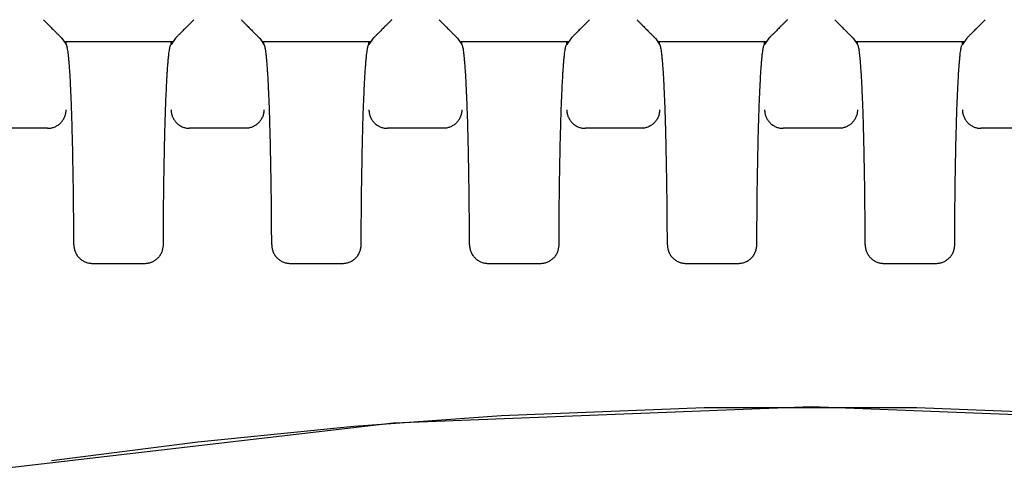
# Model space of a CAD drawing. Header units: inches. Extents: x 0 to 22, y 0 to 17.
# Tile 35 of 44: x 10.685 to 11.745, y 9.559 to 10.044. Entities that reach past the tile are written whole.
import ezdxf

# ---------------------------------------------------------------- set-up
doc = ezdxf.new("R2010")
doc.units = ezdxf.units.IN
doc.header["$LTSCALE"] = 1.21
doc.header["$MEASUREMENT"] = 0
doc.layers.get('0').update_dxf_attribs({"linetype": 'CONTINUOUS'})

msp = doc.modelspace()

# ---------------------------------------------------------------- linework, layer by layer
at = {"color": 7, "linetype": 'CONTINUOUS'}
for p, q in [((10.7308, 10.0241), (10.7354, 10.0172)), ((10.8505, 10.0203), (10.7333, 10.0203)), ((10.7354, 10.0172), (10.7354, 10.0203)), ((10.853, 10.0241), (10.8484, 10.0172)), ((10.8484, 10.0172), (10.8484, 10.0203)), ((10.9438, 10.0241), (10.9484, 10.0172)), ((11.0635, 10.0203), (10.9463, 10.0203)), ((10.9484, 10.0172), (10.9484, 10.0203)), ((11.066, 10.0241), (11.0614, 10.0172)), ((11.0614, 10.0172), (11.0614, 10.0203)), ((11.1568, 10.0241), (11.1614, 10.0172)), ((11.2765, 10.0203), (11.1593, 10.0203)), ((11.1614, 10.0172), (11.1614, 10.0203)), ((11.279, 10.0241), (11.2744, 10.0172)), ((11.2744, 10.0172), (11.2744, 10.0203)), ((11.3698, 10.0241), (11.3744, 10.0172)), ((11.4895, 10.0203), (11.3723, 10.0203)), ((11.3744, 10.0172), (11.3744, 10.0203)), ((11.492, 10.0241), (11.4874, 10.0172)), ((11.4874, 10.0172), (11.4874, 10.0203)), ((11.5828, 10.0241), (11.5874, 10.0172)), ((11.7025, 10.0203), (11.5853, 10.0203)), ((11.5874, 10.0172), (11.5874, 10.0203)), ((11.705, 10.0241), (11.7004, 10.0172)), ((11.7004, 10.0172), (11.7004, 10.0203)), ((10.7154, 9.9272), (10.6554, 9.9272)), ((10.9284, 9.9272), (10.8684, 9.9272)), ((11.1414, 9.9272), (11.0814, 9.9272)), ((11.3544, 9.9272), (11.2944, 9.9272)), ((11.5674, 9.9272), (11.5074, 9.9272)), ((11.7804, 9.9272), (11.7204, 9.9272)), ((10.7638, 9.7819), (10.8201, 9.7819)), ((10.9768, 9.7819), (11.0331, 9.7819)), ((11.1898, 9.7819), (11.2461, 9.7819)), ((11.4028, 9.7819), (11.4591, 9.7819)), ((11.6158, 9.7819), (11.6721, 9.7819)), ((11.2042, 9.6183), (11.4225, 9.6268)), ((11.0452, 9.6069), (11.2042, 9.6183))]:
    msp.add_line(p, q, dxfattribs=at)
for points in [[(10.6497, 9.5593), (11.0877, 9.6104), (11.5378, 9.6279), (11.9878, 9.6103), (12.425, 9.5593)], [(11.4225, 9.6268), (11.6513, 9.6268), (11.8705, 9.6183)], [(10.7198, 9.5698), (10.8771, 9.5901), (11.0452, 9.6069)]]:
    msp.add_lwpolyline(points, dxfattribs=at)
for points, knots in [([(10.7109, 10.044), (10.7116, 10.0433), (10.713, 10.0419), (10.7152, 10.0397), (10.7173, 10.0376), (10.7192, 10.0357), (10.721, 10.0339), (10.7227, 10.0322), (10.7242, 10.0307), (10.7255, 10.0294), (10.7266, 10.0283), (10.7276, 10.0273), (10.7285, 10.0264), (10.7292, 10.0257), (10.7297, 10.0252), (10.7302, 10.0247), (10.7305, 10.0244), (10.7307, 10.0242), (10.7308, 10.0241), (10.7308, 10.0241)], [0, 0, 0, 0, 0.110299, 0.218134, 0.321797, 0.419984, 0.510977, 0.593886, 0.668432, 0.734308, 0.79186, 0.84157, 0.883637, 0.918453, 0.946639, 0.968548, 0.984369, 0.994461, 1, 1, 1, 1]), ([(10.873, 10.044), (10.8722, 10.0433), (10.8708, 10.0419), (10.8686, 10.0397), (10.8666, 10.0376), (10.8646, 10.0357), (10.8628, 10.0339), (10.8611, 10.0322), (10.8597, 10.0307), (10.8583, 10.0294), (10.8572, 10.0283), (10.8562, 10.0273), (10.8553, 10.0264), (10.8546, 10.0257), (10.8541, 10.0252), (10.8536, 10.0247), (10.8533, 10.0244), (10.8531, 10.0242), (10.853, 10.0241), (10.853, 10.0241)], [0, 0, 0, 0, 0.110299, 0.218134, 0.321797, 0.419984, 0.510977, 0.593886, 0.668432, 0.734308, 0.79186, 0.84157, 0.883637, 0.918453, 0.946639, 0.968548, 0.984369, 0.994461, 1, 1, 1, 1]), ([(10.9239, 10.044), (10.9246, 10.0433), (10.926, 10.0419), (10.9282, 10.0397), (10.9303, 10.0376), (10.9322, 10.0357), (10.934, 10.0339), (10.9357, 10.0322), (10.9372, 10.0307), (10.9385, 10.0294), (10.9396, 10.0283), (10.9406, 10.0273), (10.9415, 10.0264), (10.9422, 10.0257), (10.9427, 10.0252), (10.9432, 10.0247), (10.9435, 10.0244), (10.9437, 10.0242), (10.9438, 10.0241), (10.9438, 10.0241)], [0, 0, 0, 0, 0.110299, 0.218134, 0.321797, 0.419984, 0.510977, 0.593886, 0.668432, 0.734308, 0.79186, 0.84157, 0.883637, 0.918453, 0.946639, 0.968548, 0.984369, 0.994461, 1, 1, 1, 1]), ([(11.086, 10.044), (11.0852, 10.0433), (11.0838, 10.0419), (11.0816, 10.0397), (11.0796, 10.0376), (11.0776, 10.0357), (11.0758, 10.0339), (11.0741, 10.0322), (11.0727, 10.0307), (11.0713, 10.0294), (11.0702, 10.0283), (11.0692, 10.0273), (11.0683, 10.0264), (11.0676, 10.0257), (11.0671, 10.0252), (11.0666, 10.0247), (11.0663, 10.0244), (11.0661, 10.0242), (11.066, 10.0241), (11.066, 10.0241)], [0, 0, 0, 0, 0.110299, 0.218134, 0.321797, 0.419984, 0.510977, 0.593886, 0.668432, 0.734308, 0.79186, 0.84157, 0.883637, 0.918453, 0.946639, 0.968548, 0.984369, 0.994461, 1, 1, 1, 1]), ([(11.1369, 10.044), (11.1376, 10.0433), (11.139, 10.0419), (11.1412, 10.0397), (11.1433, 10.0376), (11.1452, 10.0357), (11.147, 10.0339), (11.1487, 10.0322), (11.1502, 10.0307), (11.1515, 10.0294), (11.1526, 10.0283), (11.1536, 10.0273), (11.1545, 10.0264), (11.1552, 10.0257), (11.1557, 10.0252), (11.1562, 10.0247), (11.1565, 10.0244), (11.1567, 10.0242), (11.1568, 10.0241), (11.1568, 10.0241)], [0, 0, 0, 0, 0.110299, 0.218134, 0.321797, 0.419984, 0.510977, 0.593886, 0.668432, 0.734308, 0.79186, 0.84157, 0.883637, 0.918453, 0.946639, 0.968548, 0.984369, 0.994461, 1, 1, 1, 1]), ([(11.299, 10.044), (11.2982, 10.0433), (11.2968, 10.0419), (11.2946, 10.0397), (11.2926, 10.0376), (11.2906, 10.0357), (11.2888, 10.0339), (11.2871, 10.0322), (11.2857, 10.0307), (11.2843, 10.0294), (11.2832, 10.0283), (11.2822, 10.0273), (11.2813, 10.0264), (11.2806, 10.0257), (11.2801, 10.0252), (11.2796, 10.0247), (11.2793, 10.0244), (11.2791, 10.0242), (11.279, 10.0241), (11.279, 10.0241)], [0, 0, 0, 0, 0.110299, 0.218134, 0.321797, 0.419984, 0.510977, 0.593886, 0.668432, 0.734308, 0.79186, 0.84157, 0.883637, 0.918453, 0.946639, 0.968548, 0.984369, 0.994461, 1, 1, 1, 1]), ([(11.3499, 10.044), (11.3506, 10.0433), (11.352, 10.0419), (11.3542, 10.0397), (11.3563, 10.0376), (11.3582, 10.0357), (11.36, 10.0339), (11.3617, 10.0322), (11.3632, 10.0307), (11.3645, 10.0294), (11.3656, 10.0283), (11.3666, 10.0273), (11.3675, 10.0264), (11.3682, 10.0257), (11.3687, 10.0252), (11.3692, 10.0247), (11.3695, 10.0244), (11.3697, 10.0242), (11.3698, 10.0241), (11.3698, 10.0241)], [0, 0, 0, 0, 0.110299, 0.218134, 0.321797, 0.419984, 0.510977, 0.593886, 0.668432, 0.734308, 0.79186, 0.84157, 0.883637, 0.918453, 0.946639, 0.968548, 0.984369, 0.994461, 1, 1, 1, 1]), ([(11.512, 10.044), (11.5112, 10.0433), (11.5098, 10.0419), (11.5076, 10.0397), (11.5056, 10.0376), (11.5036, 10.0357), (11.5018, 10.0339), (11.5001, 10.0322), (11.4987, 10.0307), (11.4973, 10.0294), (11.4962, 10.0283), (11.4952, 10.0273), (11.4943, 10.0264), (11.4936, 10.0257), (11.4931, 10.0252), (11.4926, 10.0247), (11.4923, 10.0244), (11.4921, 10.0242), (11.492, 10.0241), (11.492, 10.0241)], [0, 0, 0, 0, 0.110299, 0.218134, 0.321797, 0.419984, 0.510977, 0.593886, 0.668432, 0.734308, 0.79186, 0.84157, 0.883637, 0.918453, 0.946639, 0.968548, 0.984369, 0.994461, 1, 1, 1, 1]), ([(11.5629, 10.044), (11.5636, 10.0433), (11.565, 10.0419), (11.5672, 10.0397), (11.5693, 10.0376), (11.5712, 10.0357), (11.573, 10.0339), (11.5747, 10.0322), (11.5762, 10.0307), (11.5775, 10.0294), (11.5786, 10.0283), (11.5796, 10.0273), (11.5805, 10.0264), (11.5812, 10.0257), (11.5817, 10.0252), (11.5822, 10.0247), (11.5825, 10.0244), (11.5827, 10.0242), (11.5828, 10.0241), (11.5828, 10.0241)], [0, 0, 0, 0, 0.110299, 0.218134, 0.321797, 0.419984, 0.510977, 0.593886, 0.668432, 0.734308, 0.79186, 0.84157, 0.883637, 0.918453, 0.946639, 0.968548, 0.984369, 0.994461, 1, 1, 1, 1]), ([(11.725, 10.044), (11.7242, 10.0433), (11.7228, 10.0419), (11.7206, 10.0397), (11.7186, 10.0376), (11.7166, 10.0357), (11.7148, 10.0339), (11.7131, 10.0322), (11.7117, 10.0307), (11.7103, 10.0294), (11.7092, 10.0283), (11.7082, 10.0273), (11.7073, 10.0264), (11.7066, 10.0257), (11.7061, 10.0252), (11.7056, 10.0247), (11.7053, 10.0244), (11.7051, 10.0242), (11.705, 10.0241), (11.705, 10.0241)], [0, 0, 0, 0, 0.110299, 0.218134, 0.321797, 0.419984, 0.510977, 0.593886, 0.668432, 0.734308, 0.79186, 0.84157, 0.883637, 0.918453, 0.946639, 0.968548, 0.984369, 0.994461, 1, 1, 1, 1]), ([(10.7415, 9.9427), (10.7414, 9.9455), (10.7412, 9.9511), (10.7409, 9.9592), (10.7405, 9.9669), (10.7402, 9.9741), (10.7399, 9.9808), (10.7395, 9.9869), (10.7391, 9.9925), (10.7387, 9.9976), (10.7383, 10.0021), (10.7379, 10.006), (10.7375, 10.0094), (10.7371, 10.0121), (10.7367, 10.0142), (10.7363, 10.0158), (10.736, 10.0168), (10.7356, 10.0172), (10.7354, 10.0172)], [0, 0, 0, 0, 0.114331, 0.222803, 0.325013, 0.420804, 0.509902, 0.592023, 0.667059, 0.734746, 0.794936, 0.847515, 0.892307, 0.929272, 0.958337, 0.979512, 0.993024, 1, 1, 1, 1]), ([(10.8423, 9.9427), (10.8424, 9.9455), (10.8426, 9.9511), (10.8429, 9.9592), (10.8433, 9.9669), (10.8436, 9.9741), (10.844, 9.9808), (10.8443, 9.9869), (10.8447, 9.9925), (10.8451, 9.9976), (10.8455, 10.0021), (10.8459, 10.006), (10.8463, 10.0094), (10.8467, 10.0121), (10.8471, 10.0142), (10.8475, 10.0158), (10.8478, 10.0168), (10.8482, 10.0172), (10.8484, 10.0172)], [0, 0, 0, 0, 0.114331, 0.222803, 0.325013, 0.420804, 0.509902, 0.592023, 0.667059, 0.734746, 0.794936, 0.847515, 0.892307, 0.929272, 0.958337, 0.979512, 0.993024, 1, 1, 1, 1]), ([(10.9545, 9.9427), (10.9544, 9.9455), (10.9542, 9.9511), (10.9539, 9.9592), (10.9535, 9.9669), (10.9532, 9.9741), (10.9529, 9.9808), (10.9525, 9.9869), (10.9521, 9.9925), (10.9517, 9.9976), (10.9513, 10.0021), (10.9509, 10.006), (10.9505, 10.0094), (10.9501, 10.0121), (10.9497, 10.0142), (10.9493, 10.0158), (10.949, 10.0168), (10.9486, 10.0172), (10.9484, 10.0172)], [0, 0, 0, 0, 0.114331, 0.222803, 0.325013, 0.420804, 0.509902, 0.592023, 0.667059, 0.734746, 0.794936, 0.847515, 0.892307, 0.929272, 0.958337, 0.979512, 0.993024, 1, 1, 1, 1]), ([(11.0553, 9.9427), (11.0554, 9.9455), (11.0556, 9.9511), (11.0559, 9.9592), (11.0563, 9.9669), (11.0566, 9.9741), (11.057, 9.9808), (11.0573, 9.9869), (11.0577, 9.9925), (11.0581, 9.9976), (11.0585, 10.0021), (11.0589, 10.006), (11.0593, 10.0094), (11.0597, 10.0121), (11.0601, 10.0142), (11.0605, 10.0158), (11.0608, 10.0168), (11.0612, 10.0172), (11.0614, 10.0172)], [0, 0, 0, 0, 0.114331, 0.222803, 0.325013, 0.420804, 0.509902, 0.592023, 0.667059, 0.734746, 0.794936, 0.847515, 0.892307, 0.929272, 0.958337, 0.979512, 0.993024, 1, 1, 1, 1]), ([(11.1675, 9.9427), (11.1674, 9.9455), (11.1672, 9.9511), (11.1669, 9.9592), (11.1665, 9.9669), (11.1662, 9.9741), (11.1659, 9.9808), (11.1655, 9.9869), (11.1651, 9.9925), (11.1647, 9.9976), (11.1643, 10.0021), (11.1639, 10.006), (11.1635, 10.0094), (11.1631, 10.0121), (11.1627, 10.0142), (11.1623, 10.0158), (11.162, 10.0168), (11.1616, 10.0172), (11.1614, 10.0172)], [0, 0, 0, 0, 0.114331, 0.222803, 0.325013, 0.420804, 0.509902, 0.592023, 0.667059, 0.734746, 0.794936, 0.847515, 0.892307, 0.929272, 0.958337, 0.979512, 0.993024, 1, 1, 1, 1]), ([(11.2683, 9.9427), (11.2684, 9.9455), (11.2686, 9.9511), (11.2689, 9.9592), (11.2693, 9.9669), (11.2696, 9.9741), (11.27, 9.9808), (11.2703, 9.9869), (11.2707, 9.9925), (11.2711, 9.9976), (11.2715, 10.0021), (11.2719, 10.006), (11.2723, 10.0094), (11.2727, 10.0121), (11.2731, 10.0142), (11.2735, 10.0158), (11.2738, 10.0168), (11.2742, 10.0172), (11.2744, 10.0172)], [0, 0, 0, 0, 0.114331, 0.222803, 0.325013, 0.420804, 0.509902, 0.592023, 0.667059, 0.734746, 0.794936, 0.847515, 0.892307, 0.929272, 0.958337, 0.979512, 0.993024, 1, 1, 1, 1]), ([(11.3805, 9.9427), (11.3804, 9.9455), (11.3802, 9.9511), (11.3799, 9.9592), (11.3795, 9.9669), (11.3792, 9.9741), (11.3789, 9.9808), (11.3785, 9.9869), (11.3781, 9.9925), (11.3777, 9.9976), (11.3773, 10.0021), (11.3769, 10.006), (11.3765, 10.0094), (11.3761, 10.0121), (11.3757, 10.0142), (11.3753, 10.0158), (11.375, 10.0168), (11.3746, 10.0172), (11.3744, 10.0172)], [0, 0, 0, 0, 0.114331, 0.222803, 0.325013, 0.420804, 0.509902, 0.592023, 0.667059, 0.734746, 0.794936, 0.847515, 0.892307, 0.929272, 0.958337, 0.979512, 0.993024, 1, 1, 1, 1]), ([(11.4813, 9.9427), (11.4814, 9.9455), (11.4816, 9.9511), (11.4819, 9.9592), (11.4823, 9.9669), (11.4826, 9.9741), (11.483, 9.9808), (11.4833, 9.9869), (11.4837, 9.9925), (11.4841, 9.9976), (11.4845, 10.0021), (11.4849, 10.006), (11.4853, 10.0094), (11.4857, 10.0121), (11.4861, 10.0142), (11.4865, 10.0158), (11.4868, 10.0168), (11.4872, 10.0172), (11.4874, 10.0172)], [0, 0, 0, 0, 0.114331, 0.222803, 0.325013, 0.420804, 0.509902, 0.592023, 0.667059, 0.734746, 0.794936, 0.847515, 0.892307, 0.929272, 0.958337, 0.979512, 0.993024, 1, 1, 1, 1]), ([(11.5935, 9.9427), (11.5934, 9.9455), (11.5932, 9.9511), (11.5929, 9.9592), (11.5925, 9.9669), (11.5922, 9.9741), (11.5919, 9.9808), (11.5915, 9.9869), (11.5911, 9.9925), (11.5907, 9.9976), (11.5903, 10.0021), (11.5899, 10.006), (11.5895, 10.0094), (11.5891, 10.0121), (11.5887, 10.0142), (11.5883, 10.0158), (11.588, 10.0168), (11.5876, 10.0172), (11.5874, 10.0172)], [0, 0, 0, 0, 0.114331, 0.222803, 0.325013, 0.420804, 0.509902, 0.592023, 0.667059, 0.734746, 0.794936, 0.847515, 0.892307, 0.929272, 0.958337, 0.979512, 0.993024, 1, 1, 1, 1]), ([(11.6943, 9.9427), (11.6944, 9.9455), (11.6946, 9.9511), (11.6949, 9.9592), (11.6953, 9.9669), (11.6956, 9.9741), (11.696, 9.9808), (11.6963, 9.9869), (11.6967, 9.9925), (11.6971, 9.9976), (11.6975, 10.0021), (11.6979, 10.006), (11.6983, 10.0094), (11.6987, 10.0121), (11.6991, 10.0142), (11.6995, 10.0158), (11.6998, 10.0168), (11.7002, 10.0172), (11.7004, 10.0172)], [0, 0, 0, 0, 0.114331, 0.222803, 0.325013, 0.420804, 0.509902, 0.592023, 0.667059, 0.734746, 0.794936, 0.847515, 0.892307, 0.929272, 0.958337, 0.979512, 0.993024, 1, 1, 1, 1]), ([(10.7154, 9.9272), (10.716, 9.9272), (10.7173, 9.9273), (10.7191, 9.9275), (10.7209, 9.9279), (10.7226, 9.9285), (10.7243, 9.9293), (10.7259, 9.9302), (10.7275, 9.9312), (10.7289, 9.9324), (10.7302, 9.9337), (10.7314, 9.9351), (10.7324, 9.9367), (10.7333, 9.9383), (10.7341, 9.94), (10.7347, 9.9417), (10.7351, 9.9435), (10.7353, 9.9454), (10.7354, 9.9466), (10.7354, 9.9472)], [0, 0, 0, 0, 0.058251, 0.117003, 0.175851, 0.23484, 0.293769, 0.352737, 0.41164, 0.470631, 0.529559, 0.58856, 0.647462, 0.70638, 0.765278, 0.824123, 0.882891, 0.941559, 1, 1, 1, 1]), ([(10.8484, 9.9472), (10.8484, 9.9466), (10.8485, 9.9454), (10.8487, 9.9436), (10.8491, 9.9418), (10.8497, 9.94), (10.8505, 9.9383), (10.8514, 9.9367), (10.8524, 9.9352), (10.8536, 9.9337), (10.8549, 9.9324), (10.8563, 9.9312), (10.8579, 9.9302), (10.8595, 9.9293), (10.8612, 9.9285), (10.8629, 9.9279), (10.8647, 9.9275), (10.8666, 9.9273), (10.8678, 9.9272), (10.8684, 9.9272)], [0, 0, 0, 0, 0.058096, 0.116619, 0.175342, 0.234203, 0.293132, 0.352083, 0.411024, 0.470074, 0.529051, 0.588088, 0.647037, 0.706051, 0.765029, 0.824067, 0.882957, 0.941738, 1, 1, 1, 1]), ([(10.9484, 9.9472), (10.9484, 9.9466), (10.9483, 9.9454), (10.9481, 9.9435), (10.9477, 9.9417), (10.9471, 9.94), (10.9463, 9.9383), (10.9454, 9.9367), (10.9444, 9.9351), (10.9432, 9.9337), (10.9419, 9.9324), (10.9405, 9.9312), (10.9389, 9.9302), (10.9373, 9.9293), (10.9356, 9.9285), (10.9339, 9.9279), (10.9321, 9.9275), (10.9303, 9.9273), (10.929, 9.9272), (10.9284, 9.9272)], [0, 0, 0, 0, 0.058441, 0.117109, 0.175877, 0.234722, 0.29362, 0.352538, 0.41144, 0.470441, 0.529369, 0.58836, 0.647263, 0.706231, 0.76516, 0.824149, 0.882997, 0.941749, 1, 1, 1, 1]), ([(11.0614, 9.9472), (11.0614, 9.9466), (11.0615, 9.9454), (11.0617, 9.9436), (11.0621, 9.9418), (11.0627, 9.94), (11.0635, 9.9383), (11.0644, 9.9367), (11.0654, 9.9352), (11.0666, 9.9337), (11.0679, 9.9324), (11.0693, 9.9312), (11.0709, 9.9302), (11.0725, 9.9293), (11.0742, 9.9285), (11.0759, 9.9279), (11.0777, 9.9275), (11.0796, 9.9273), (11.0808, 9.9272), (11.0814, 9.9272)], [0, 0, 0, 0, 0.058096, 0.116619, 0.175342, 0.234203, 0.293132, 0.352083, 0.411024, 0.470074, 0.529051, 0.588088, 0.647037, 0.706051, 0.765029, 0.824067, 0.882957, 0.941738, 1, 1, 1, 1]), ([(11.1614, 9.9472), (11.1614, 9.9466), (11.1613, 9.9454), (11.1611, 9.9435), (11.1607, 9.9417), (11.1601, 9.94), (11.1593, 9.9383), (11.1584, 9.9367), (11.1574, 9.9351), (11.1562, 9.9337), (11.1549, 9.9324), (11.1535, 9.9312), (11.1519, 9.9302), (11.1503, 9.9293), (11.1486, 9.9285), (11.1469, 9.9279), (11.1451, 9.9275), (11.1433, 9.9273), (11.142, 9.9272), (11.1414, 9.9272)], [0, 0, 0, 0, 0.058441, 0.117109, 0.175877, 0.234722, 0.29362, 0.352538, 0.41144, 0.470441, 0.529369, 0.58836, 0.647263, 0.706231, 0.76516, 0.824149, 0.882997, 0.941749, 1, 1, 1, 1]), ([(11.2744, 9.9472), (11.2744, 9.9466), (11.2745, 9.9454), (11.2747, 9.9436), (11.2751, 9.9418), (11.2757, 9.94), (11.2765, 9.9383), (11.2774, 9.9367), (11.2784, 9.9352), (11.2796, 9.9337), (11.2809, 9.9324), (11.2823, 9.9312), (11.2839, 9.9302), (11.2855, 9.9293), (11.2872, 9.9285), (11.2889, 9.9279), (11.2907, 9.9275), (11.2926, 9.9273), (11.2938, 9.9272), (11.2944, 9.9272)], [0, 0, 0, 0, 0.058096, 0.116619, 0.175342, 0.234203, 0.293132, 0.352083, 0.411024, 0.470074, 0.529051, 0.588088, 0.647037, 0.706051, 0.765029, 0.824067, 0.882957, 0.941738, 1, 1, 1, 1]), ([(11.3744, 9.9472), (11.3744, 9.9466), (11.3743, 9.9454), (11.3741, 9.9435), (11.3737, 9.9417), (11.3731, 9.94), (11.3723, 9.9383), (11.3714, 9.9367), (11.3704, 9.9351), (11.3692, 9.9337), (11.3679, 9.9324), (11.3665, 9.9312), (11.3649, 9.9302), (11.3633, 9.9293), (11.3616, 9.9285), (11.3599, 9.9279), (11.3581, 9.9275), (11.3563, 9.9273), (11.355, 9.9272), (11.3544, 9.9272)], [0, 0, 0, 0, 0.058441, 0.117109, 0.175877, 0.234722, 0.29362, 0.352538, 0.41144, 0.470441, 0.529369, 0.58836, 0.647263, 0.706231, 0.76516, 0.824149, 0.882997, 0.941749, 1, 1, 1, 1]), ([(11.4874, 9.9472), (11.4874, 9.9466), (11.4875, 9.9454), (11.4877, 9.9436), (11.4881, 9.9418), (11.4887, 9.94), (11.4895, 9.9383), (11.4904, 9.9367), (11.4914, 9.9352), (11.4926, 9.9337), (11.4939, 9.9324), (11.4953, 9.9312), (11.4969, 9.9302), (11.4985, 9.9293), (11.5002, 9.9285), (11.5019, 9.9279), (11.5037, 9.9275), (11.5056, 9.9273), (11.5068, 9.9272), (11.5074, 9.9272)], [0, 0, 0, 0, 0.058096, 0.116619, 0.175342, 0.234203, 0.293132, 0.352083, 0.411024, 0.470074, 0.529051, 0.588088, 0.647037, 0.706051, 0.765029, 0.824067, 0.882957, 0.941738, 1, 1, 1, 1]), ([(11.5874, 9.9472), (11.5874, 9.9466), (11.5873, 9.9454), (11.5871, 9.9435), (11.5867, 9.9417), (11.5861, 9.94), (11.5853, 9.9383), (11.5844, 9.9367), (11.5834, 9.9351), (11.5822, 9.9337), (11.5809, 9.9324), (11.5795, 9.9312), (11.5779, 9.9302), (11.5763, 9.9293), (11.5746, 9.9285), (11.5729, 9.9279), (11.5711, 9.9275), (11.5693, 9.9273), (11.568, 9.9272), (11.5674, 9.9272)], [0, 0, 0, 0, 0.058441, 0.117109, 0.175877, 0.234722, 0.29362, 0.352538, 0.41144, 0.470441, 0.529369, 0.58836, 0.647263, 0.706231, 0.76516, 0.824149, 0.882997, 0.941749, 1, 1, 1, 1]), ([(11.7004, 9.9472), (11.7004, 9.9466), (11.7005, 9.9454), (11.7007, 9.9436), (11.7011, 9.9418), (11.7017, 9.94), (11.7025, 9.9383), (11.7034, 9.9367), (11.7044, 9.9352), (11.7056, 9.9337), (11.7069, 9.9324), (11.7083, 9.9312), (11.7099, 9.9302), (11.7115, 9.9293), (11.7132, 9.9285), (11.7149, 9.9279), (11.7167, 9.9275), (11.7186, 9.9273), (11.7198, 9.9272), (11.7204, 9.9272)], [0, 0, 0, 0, 0.058096, 0.116619, 0.175342, 0.234203, 0.293132, 0.352083, 0.411024, 0.470074, 0.529051, 0.588088, 0.647037, 0.706051, 0.765029, 0.824067, 0.882957, 0.941738, 1, 1, 1, 1]), ([(10.7437, 9.8018), (10.7437, 9.8059), (10.7437, 9.8139), (10.7436, 9.8258), (10.7435, 9.8376), (10.7434, 9.8493), (10.7433, 9.8607), (10.7431, 9.872), (10.7429, 9.883), (10.7427, 9.8938), (10.7425, 9.9042), (10.7423, 9.9144), (10.742, 9.9241), (10.7418, 9.9335), (10.7416, 9.9397), (10.7415, 9.9427)], [0, 0, 0, 0, 0.085492, 0.170354, 0.25428, 0.337156, 0.418718, 0.498729, 0.57707, 0.65345, 0.72773, 0.799723, 0.869183, 0.936018, 1, 1, 1, 1]), ([(10.8401, 9.8018), (10.8401, 9.8059), (10.8401, 9.8139), (10.8402, 9.8258), (10.8403, 9.8376), (10.8404, 9.8493), (10.8405, 9.8607), (10.8407, 9.872), (10.8409, 9.883), (10.8411, 9.8938), (10.8413, 9.9042), (10.8415, 9.9144), (10.8418, 9.9241), (10.842, 9.9335), (10.8422, 9.9397), (10.8423, 9.9427)], [0, 0, 0, 0, 0.085492, 0.170354, 0.25428, 0.337156, 0.418718, 0.498729, 0.57707, 0.65345, 0.72773, 0.799723, 0.869183, 0.936018, 1, 1, 1, 1]), ([(10.9567, 9.8018), (10.9567, 9.8059), (10.9567, 9.8139), (10.9566, 9.8258), (10.9565, 9.8376), (10.9564, 9.8493), (10.9563, 9.8607), (10.9561, 9.872), (10.9559, 9.883), (10.9557, 9.8938), (10.9555, 9.9042), (10.9553, 9.9144), (10.955, 9.9241), (10.9548, 9.9335), (10.9546, 9.9397), (10.9545, 9.9427)], [0, 0, 0, 0, 0.085492, 0.170354, 0.25428, 0.337156, 0.418718, 0.498729, 0.57707, 0.65345, 0.72773, 0.799723, 0.869183, 0.936018, 1, 1, 1, 1]), ([(11.0531, 9.8018), (11.0531, 9.8059), (11.0531, 9.8139), (11.0532, 9.8258), (11.0533, 9.8376), (11.0534, 9.8493), (11.0535, 9.8607), (11.0537, 9.872), (11.0539, 9.883), (11.0541, 9.8938), (11.0543, 9.9042), (11.0545, 9.9144), (11.0548, 9.9241), (11.055, 9.9335), (11.0552, 9.9397), (11.0553, 9.9427)], [0, 0, 0, 0, 0.085492, 0.170354, 0.25428, 0.337156, 0.418718, 0.498729, 0.57707, 0.65345, 0.72773, 0.799723, 0.869183, 0.936018, 1, 1, 1, 1]), ([(11.1697, 9.8018), (11.1697, 9.8059), (11.1697, 9.8139), (11.1696, 9.8258), (11.1695, 9.8376), (11.1694, 9.8493), (11.1693, 9.8607), (11.1691, 9.872), (11.1689, 9.883), (11.1687, 9.8938), (11.1685, 9.9042), (11.1683, 9.9144), (11.168, 9.9241), (11.1678, 9.9335), (11.1676, 9.9397), (11.1675, 9.9427)], [0, 0, 0, 0, 0.085492, 0.170354, 0.25428, 0.337156, 0.418718, 0.498729, 0.57707, 0.65345, 0.72773, 0.799723, 0.869183, 0.936018, 1, 1, 1, 1]), ([(11.2661, 9.8018), (11.2661, 9.8059), (11.2661, 9.8139), (11.2662, 9.8258), (11.2663, 9.8376), (11.2664, 9.8493), (11.2665, 9.8607), (11.2667, 9.872), (11.2669, 9.883), (11.2671, 9.8938), (11.2673, 9.9042), (11.2675, 9.9144), (11.2678, 9.9241), (11.268, 9.9335), (11.2682, 9.9397), (11.2683, 9.9427)], [0, 0, 0, 0, 0.085492, 0.170354, 0.25428, 0.337156, 0.418718, 0.498729, 0.57707, 0.65345, 0.72773, 0.799723, 0.869183, 0.936018, 1, 1, 1, 1]), ([(11.3827, 9.8018), (11.3827, 9.8059), (11.3827, 9.8139), (11.3826, 9.8258), (11.3825, 9.8376), (11.3824, 9.8493), (11.3823, 9.8607), (11.3821, 9.872), (11.3819, 9.883), (11.3817, 9.8938), (11.3815, 9.9042), (11.3813, 9.9144), (11.381, 9.9241), (11.3808, 9.9335), (11.3806, 9.9397), (11.3805, 9.9427)], [0, 0, 0, 0, 0.085492, 0.170354, 0.25428, 0.337156, 0.418718, 0.498729, 0.57707, 0.65345, 0.72773, 0.799723, 0.869183, 0.936018, 1, 1, 1, 1]), ([(11.4791, 9.8018), (11.4791, 9.8059), (11.4791, 9.8139), (11.4792, 9.8258), (11.4793, 9.8376), (11.4794, 9.8493), (11.4795, 9.8607), (11.4797, 9.872), (11.4799, 9.883), (11.4801, 9.8938), (11.4803, 9.9042), (11.4805, 9.9144), (11.4808, 9.9241), (11.481, 9.9335), (11.4812, 9.9397), (11.4813, 9.9427)], [0, 0, 0, 0, 0.085492, 0.170354, 0.25428, 0.337156, 0.418718, 0.498729, 0.57707, 0.65345, 0.72773, 0.799723, 0.869183, 0.936018, 1, 1, 1, 1]), ([(11.5957, 9.8018), (11.5957, 9.8059), (11.5957, 9.8139), (11.5956, 9.8258), (11.5955, 9.8376), (11.5954, 9.8493), (11.5953, 9.8607), (11.5951, 9.872), (11.5949, 9.883), (11.5947, 9.8938), (11.5945, 9.9042), (11.5943, 9.9144), (11.594, 9.9241), (11.5938, 9.9335), (11.5936, 9.9397), (11.5935, 9.9427)], [0, 0, 0, 0, 0.085492, 0.170354, 0.25428, 0.337156, 0.418718, 0.498729, 0.57707, 0.65345, 0.72773, 0.799723, 0.869183, 0.936018, 1, 1, 1, 1]), ([(11.6921, 9.8018), (11.6921, 9.8059), (11.6921, 9.8139), (11.6922, 9.8258), (11.6923, 9.8376), (11.6924, 9.8493), (11.6925, 9.8607), (11.6927, 9.872), (11.6929, 9.883), (11.6931, 9.8938), (11.6933, 9.9042), (11.6935, 9.9144), (11.6938, 9.9241), (11.694, 9.9335), (11.6942, 9.9397), (11.6943, 9.9427)], [0, 0, 0, 0, 0.085492, 0.170354, 0.25428, 0.337156, 0.418718, 0.498729, 0.57707, 0.65345, 0.72773, 0.799723, 0.869183, 0.936018, 1, 1, 1, 1]), ([(10.7437, 9.8018), (10.7437, 9.8012), (10.7438, 9.8), (10.7441, 9.7982), (10.7445, 9.7964), (10.7451, 9.7946), (10.7458, 9.793), (10.7467, 9.7913), (10.7478, 9.7898), (10.749, 9.7884), (10.7503, 9.7871), (10.7517, 9.7859), (10.7532, 9.7849), (10.7548, 9.784), (10.7565, 9.7832), (10.7583, 9.7826), (10.7601, 9.7822), (10.7619, 9.782), (10.7631, 9.7819), (10.7638, 9.7819)], [0, 0, 0, 0, 0.058643, 0.117326, 0.176007, 0.234762, 0.293497, 0.352327, 0.411117, 0.470004, 0.528834, 0.587752, 0.646603, 0.705526, 0.764387, 0.823303, 0.882179, 0.941092, 1, 1, 1, 1]), ([(10.8201, 9.7819), (10.8207, 9.7819), (10.8219, 9.782), (10.8237, 9.7822), (10.8255, 9.7826), (10.8273, 9.7832), (10.829, 9.784), (10.8306, 9.7849), (10.8321, 9.7859), (10.8335, 9.7871), (10.8348, 9.7884), (10.836, 9.7898), (10.8371, 9.7913), (10.838, 9.793), (10.8387, 9.7946), (10.8393, 9.7964), (10.8397, 9.7982), (10.84, 9.8), (10.8401, 9.8012), (10.8401, 9.8018)], [0, 0, 0, 0, 0.058908, 0.117821, 0.176697, 0.235613, 0.294474, 0.353397, 0.412248, 0.471166, 0.529996, 0.588883, 0.647673, 0.706503, 0.765238, 0.823993, 0.882674, 0.941357, 1, 1, 1, 1]), ([(10.9567, 9.8018), (10.9567, 9.8012), (10.9568, 9.8), (10.9571, 9.7982), (10.9575, 9.7964), (10.9581, 9.7946), (10.9588, 9.793), (10.9597, 9.7913), (10.9608, 9.7898), (10.962, 9.7884), (10.9633, 9.7871), (10.9647, 9.7859), (10.9662, 9.7849), (10.9678, 9.784), (10.9695, 9.7832), (10.9713, 9.7826), (10.9731, 9.7822), (10.9749, 9.782), (10.9761, 9.7819), (10.9768, 9.7819)], [0, 0, 0, 0, 0.058643, 0.117326, 0.176007, 0.234762, 0.293497, 0.352327, 0.411117, 0.470004, 0.528834, 0.587752, 0.646603, 0.705526, 0.764387, 0.823303, 0.882179, 0.941092, 1, 1, 1, 1]), ([(11.0331, 9.7819), (11.0337, 9.7819), (11.0349, 9.782), (11.0367, 9.7822), (11.0385, 9.7826), (11.0403, 9.7832), (11.042, 9.784), (11.0436, 9.7849), (11.0451, 9.7859), (11.0465, 9.7871), (11.0478, 9.7884), (11.049, 9.7898), (11.0501, 9.7913), (11.051, 9.793), (11.0517, 9.7946), (11.0523, 9.7964), (11.0527, 9.7982), (11.053, 9.8), (11.0531, 9.8012), (11.0531, 9.8018)], [0, 0, 0, 0, 0.058908, 0.117821, 0.176697, 0.235613, 0.294474, 0.353397, 0.412248, 0.471166, 0.529996, 0.588883, 0.647673, 0.706503, 0.765238, 0.823993, 0.882674, 0.941357, 1, 1, 1, 1]), ([(11.1697, 9.8018), (11.1697, 9.8012), (11.1698, 9.8), (11.1701, 9.7982), (11.1705, 9.7964), (11.1711, 9.7946), (11.1718, 9.793), (11.1727, 9.7913), (11.1738, 9.7898), (11.175, 9.7884), (11.1763, 9.7871), (11.1777, 9.7859), (11.1792, 9.7849), (11.1808, 9.784), (11.1825, 9.7832), (11.1843, 9.7826), (11.1861, 9.7822), (11.1879, 9.782), (11.1891, 9.7819), (11.1898, 9.7819)], [0, 0, 0, 0, 0.058643, 0.117326, 0.176007, 0.234762, 0.293497, 0.352327, 0.411117, 0.470004, 0.528834, 0.587752, 0.646603, 0.705526, 0.764387, 0.823303, 0.882179, 0.941092, 1, 1, 1, 1]), ([(11.2461, 9.7819), (11.2467, 9.7819), (11.2479, 9.782), (11.2497, 9.7822), (11.2515, 9.7826), (11.2533, 9.7832), (11.255, 9.784), (11.2566, 9.7849), (11.2581, 9.7859), (11.2595, 9.7871), (11.2608, 9.7884), (11.262, 9.7898), (11.2631, 9.7913), (11.264, 9.793), (11.2647, 9.7946), (11.2653, 9.7964), (11.2657, 9.7982), (11.266, 9.8), (11.2661, 9.8012), (11.2661, 9.8018)], [0, 0, 0, 0, 0.058908, 0.117821, 0.176697, 0.235613, 0.294474, 0.353397, 0.412248, 0.471166, 0.529996, 0.588883, 0.647673, 0.706503, 0.765238, 0.823993, 0.882674, 0.941357, 1, 1, 1, 1]), ([(11.3827, 9.8018), (11.3827, 9.8012), (11.3828, 9.8), (11.3831, 9.7982), (11.3835, 9.7964), (11.3841, 9.7946), (11.3848, 9.793), (11.3857, 9.7913), (11.3868, 9.7898), (11.388, 9.7884), (11.3893, 9.7871), (11.3907, 9.7859), (11.3922, 9.7849), (11.3938, 9.784), (11.3955, 9.7832), (11.3973, 9.7826), (11.3991, 9.7822), (11.4009, 9.782), (11.4021, 9.7819), (11.4028, 9.7819)], [0, 0, 0, 0, 0.058643, 0.117326, 0.176007, 0.234762, 0.293497, 0.352327, 0.411117, 0.470004, 0.528834, 0.587752, 0.646603, 0.705526, 0.764387, 0.823303, 0.882179, 0.941092, 1, 1, 1, 1]), ([(11.4591, 9.7819), (11.4597, 9.7819), (11.4609, 9.782), (11.4627, 9.7822), (11.4645, 9.7826), (11.4663, 9.7832), (11.468, 9.784), (11.4696, 9.7849), (11.4711, 9.7859), (11.4725, 9.7871), (11.4738, 9.7884), (11.475, 9.7898), (11.4761, 9.7913), (11.477, 9.793), (11.4777, 9.7946), (11.4783, 9.7964), (11.4787, 9.7982), (11.479, 9.8), (11.4791, 9.8012), (11.4791, 9.8018)], [0, 0, 0, 0, 0.058908, 0.117821, 0.176697, 0.235613, 0.294474, 0.353397, 0.412248, 0.471166, 0.529996, 0.588883, 0.647673, 0.706503, 0.765238, 0.823993, 0.882674, 0.941357, 1, 1, 1, 1]), ([(11.5957, 9.8018), (11.5957, 9.8012), (11.5958, 9.8), (11.5961, 9.7982), (11.5965, 9.7964), (11.5971, 9.7946), (11.5978, 9.793), (11.5987, 9.7913), (11.5998, 9.7898), (11.601, 9.7884), (11.6023, 9.7871), (11.6037, 9.7859), (11.6052, 9.7849), (11.6068, 9.784), (11.6085, 9.7832), (11.6103, 9.7826), (11.6121, 9.7822), (11.6139, 9.782), (11.6151, 9.7819), (11.6158, 9.7819)], [0, 0, 0, 0, 0.058643, 0.117326, 0.176007, 0.234762, 0.293497, 0.352327, 0.411117, 0.470004, 0.528834, 0.587752, 0.646603, 0.705526, 0.764387, 0.823303, 0.882179, 0.941092, 1, 1, 1, 1]), ([(11.6721, 9.7819), (11.6727, 9.7819), (11.6739, 9.782), (11.6757, 9.7822), (11.6775, 9.7826), (11.6793, 9.7832), (11.681, 9.784), (11.6826, 9.7849), (11.6841, 9.7859), (11.6855, 9.7871), (11.6868, 9.7884), (11.688, 9.7898), (11.6891, 9.7913), (11.69, 9.793), (11.6907, 9.7946), (11.6913, 9.7964), (11.6917, 9.7982), (11.692, 9.8), (11.6921, 9.8012), (11.6921, 9.8018)], [0, 0, 0, 0, 0.058908, 0.117821, 0.176697, 0.235613, 0.294474, 0.353397, 0.412248, 0.471166, 0.529996, 0.588883, 0.647673, 0.706503, 0.765238, 0.823993, 0.882674, 0.941357, 1, 1, 1, 1])]:
    msp.add_open_spline(points, degree=3, knots=knots, dxfattribs=at)

doc.saveas('drawing.dxf')
